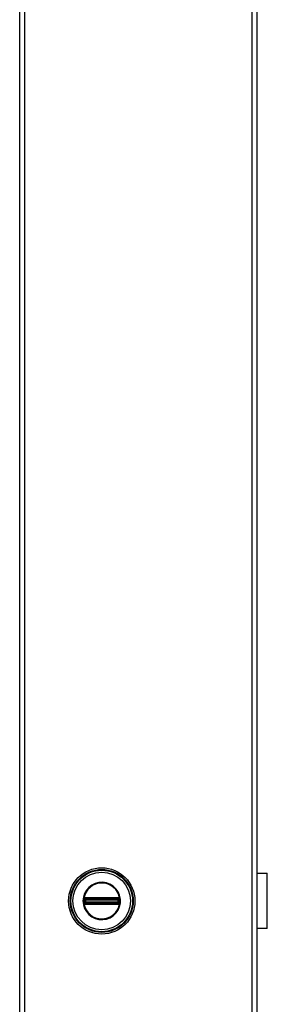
# Model space of a CAD drawing. Header units: inches. Extents: x 0 to 464, y -11 to 301.
# Tile 12 of 26: x 218 to 224, y 194 to 219. Entities that reach past the tile are written whole.
import ezdxf

# ---------------------------------------------------------------- set-up
doc = ezdxf.new("R2010")
doc.units = ezdxf.units.IN
doc.header["$LTSCALE"] = 27.808625
doc.header["$MEASUREMENT"] = 0
doc.layers.add('Visible Edges(ANSI)', color=7, linetype='Continuous', lineweight=25)
doc.layers.add('Visible Tangent Edges(ANSI)', color=7, linetype='Continuous', lineweight=25)

msp = doc.modelspace()

# ---------------------------------------------------------------- linework, layer by layer
at = {"layer": 'Visible Edges(ANSI)'}
for p, q in [((218.0872, 72.9655), (218.0872, 242.4243)), ((224.0465, 242.4243), (224.0465, 72.9655)), ((224.0465, 197.7537), (224.3088, 197.7537)), ((224.3088, 196.3638), (224.3088, 197.7537)), ((224.0498, 197.3229), (224.0465, 197.3229)), ((224.0465, 197.2687), (224.0498, 197.2687)), ((224.0498, 197.3229), (224.0498, 197.2687)), ((224.0498, 196.8489), (224.0465, 196.8489)), ((224.0465, 196.7947), (224.0498, 196.7947)), ((224.0498, 196.8489), (224.0498, 196.7947)), ((224.3088, 196.3638), (224.0465, 196.3638))]:
    msp.add_line(p, q, dxfattribs=at)
msp.add_circle((220.1489, 197.0588), 0.834, dxfattribs=at)
at = {"layer": 'Visible Tangent Edges(ANSI)'}
for p, q in [((218.2086, 242.4243), (218.2086, 72.9655)), ((223.9251, 72.9655), (223.9251, 242.4243)), ((224.0498, 197.2687), (224.0498, 196.8489)), ((219.6907, 197.0588), (219.6776, 197.0588)), ((219.7021, 196.9926), (219.7114, 197.0002)), ((219.7053, 197.091), (219.7053, 197.1011)), ((219.7053, 197.091), (219.7156, 197.091)), ((219.7053, 197.0164), (219.7053, 197.0266)), ((219.7053, 197.0266), (219.7156, 197.0266)), ((219.709, 197.114), (219.7195, 197.1079)), ((219.7195, 197.0096), (219.709, 197.0036)), ((219.7125, 197.1338), (219.7185, 197.1234)), ((219.7125, 196.9837), (219.7185, 196.9942)), ((219.7156, 197.0266), (219.7156, 197.091)), ((219.7276, 197.091), (219.7156, 197.091)), ((219.7276, 197.0266), (219.7156, 197.0266)), ((219.7245, 197.113), (219.7185, 197.1234)), ((219.7185, 196.9942), (219.7245, 197.0046)), ((219.7276, 197.0266), (219.7276, 197.091)), ((219.7276, 197.091), (219.7315, 197.0871)), ((219.7315, 197.0305), (219.7276, 197.0266)), ((219.7311, 197.139), (219.7313, 197.1269)), ((219.7313, 196.9907), (219.7311, 196.9786)), ((219.7313, 197.1269), (219.7415, 197.127)), ((219.7415, 196.9906), (219.7313, 196.9907)), ((219.7454, 197.0871), (219.7315, 197.0871)), ((219.7315, 197.0871), (219.7315, 197.0305)), ((219.7315, 197.0305), (219.7454, 197.0305)), ((219.7415, 197.1391), (219.7415, 197.127)), ((220.5564, 197.1391), (219.7415, 197.1391)), ((219.7415, 197.127), (220.5564, 197.127)), ((219.7415, 197.127), (219.7415, 197.1168)), ((219.7415, 197.1168), (220.5564, 197.1168)), ((219.7415, 197.1049), (219.7415, 197.1168)), ((219.7415, 197.1049), (220.5564, 197.1049)), ((219.7454, 197.101), (219.7415, 197.1049)), ((219.7415, 197.0127), (219.7454, 197.0166)), ((220.5564, 197.0127), (219.7415, 197.0127)), ((219.7415, 197.0008), (219.7415, 197.0127)), ((220.5564, 197.0008), (219.7415, 197.0008)), ((219.7415, 196.9906), (219.7415, 197.0008)), ((219.7415, 196.9906), (219.7415, 196.9785)), ((220.5564, 196.9906), (219.7415, 196.9906)), ((219.7415, 196.9785), (220.5564, 196.9785)), ((220.5525, 197.101), (219.7454, 197.101)), ((219.7454, 197.101), (219.7454, 197.0871)), ((219.7454, 197.0871), (220.5525, 197.0871)), ((219.7454, 197.0305), (219.7454, 197.0871)), ((220.5525, 197.0305), (219.7454, 197.0305)), ((219.7454, 197.0305), (219.7454, 197.0166)), ((219.7454, 197.0166), (220.5525, 197.0166)), ((220.5564, 197.1049), (220.5525, 197.101)), ((220.5525, 197.0871), (220.5525, 197.101)), ((220.5525, 197.0871), (220.5525, 197.0305)), ((220.5664, 197.0871), (220.5525, 197.0871)), ((220.5525, 197.0166), (220.5525, 197.0305)), ((220.5525, 197.0305), (220.5664, 197.0305)), ((220.5525, 197.0166), (220.5564, 197.0127)), ((220.5564, 197.1391), (220.5564, 197.127)), ((220.5564, 197.127), (220.5666, 197.1269)), ((220.5564, 197.127), (220.5564, 197.1168)), ((220.5564, 197.1049), (220.5564, 197.1168)), ((220.5564, 197.0008), (220.5564, 197.0127)), ((220.5564, 196.9906), (220.5564, 197.0008)), ((220.5666, 196.9907), (220.5564, 196.9906)), ((220.5564, 196.9906), (220.5564, 196.9785)), ((220.5664, 197.0871), (220.5703, 197.091)), ((220.5664, 197.0305), (220.5664, 197.0871)), ((220.5703, 197.0266), (220.5664, 197.0305)), ((220.5667, 197.139), (220.5666, 197.1269)), ((220.5666, 196.9907), (220.5667, 196.9786)), ((220.5822, 197.091), (220.5703, 197.091)), ((220.5703, 197.091), (220.5703, 197.0266)), ((220.5822, 197.0266), (220.5703, 197.0266)), ((220.5794, 197.1234), (220.5734, 197.113)), ((220.5734, 197.0046), (220.5794, 196.9942)), ((220.5784, 197.1079), (220.5889, 197.114)), ((220.5889, 197.0036), (220.5784, 197.0096)), ((220.5794, 197.1234), (220.5854, 197.1338)), ((220.5794, 196.9942), (220.5854, 196.9837)), ((220.5926, 197.091), (220.5822, 197.091)), ((220.5822, 197.091), (220.5822, 197.0266)), ((220.5926, 197.0266), (220.5822, 197.0266)), ((220.5865, 197.0002), (220.5958, 196.9926)), ((220.5926, 197.1011), (220.5926, 197.091)), ((220.5926, 197.0266), (220.5926, 197.0164))]:
    msp.add_line(p, q, dxfattribs=at)
at = {"layer": 'Visible Tangent Edges(ANSI)', "flags": 128}
for points in [[(219.6776, 197.0588), (219.6873, 196.964), (219.7158, 196.8729), (219.7621, 196.7896), (219.8242, 196.7171), (219.8996, 196.6588), (219.9853, 196.6167), (220.0776, 196.593), (220.1728, 196.5885), (220.2671, 196.6028), (220.3567, 196.6357), (220.4376, 196.6863), (220.5065, 196.7522), (220.5609, 196.8304), (220.5988, 196.918), (220.6178, 197.0116), (220.6176, 197.1069), (220.5984, 197.2002), (220.5609, 197.2879), (220.5061, 197.3662), (220.4368, 197.4318), (220.356, 197.4822), (220.2667, 197.5151), (220.1723, 197.5294), (220.0768, 197.5246), (219.9844, 197.5005), (219.8989, 197.4583), (219.8237, 197.3999), (219.7618, 197.3275), (219.7155, 197.244), (219.6871, 197.1533), (219.6776, 197.0588)], [(219.6907, 197.0588), (219.7, 197.1506), (219.7276, 197.2389), (219.7725, 197.32), (219.8327, 197.3905), (219.9059, 197.4472), (219.989, 197.4882), (220.0788, 197.5116), (220.1716, 197.5163), (220.2634, 197.5024), (220.3502, 197.4705), (220.4288, 197.4214), (220.4961, 197.3576), (220.5494, 197.2816), (220.5859, 197.1963), (220.6045, 197.1055), (220.6048, 197.0129), (220.5863, 196.9219), (220.5495, 196.8368), (220.4965, 196.7607), (220.4296, 196.6967), (220.3509, 196.6474), (220.2638, 196.6155), (220.1722, 196.6016), (220.0796, 196.606), (219.9898, 196.629), (219.9066, 196.6699), (219.8332, 196.7266), (219.7728, 196.7971), (219.7278, 196.8781), (219.7001, 196.9666), (219.6907, 197.0588)], [(219.6966, 197.0907), (219.6964, 197.0881), (219.6964, 197.0854), (219.6963, 197.0828), (219.6962, 197.0801), (219.6961, 197.0774), (219.696, 197.0748), (219.696, 197.0721), (219.696, 197.0694), (219.6959, 197.0668), (219.6959, 197.0641), (219.6959, 197.0615), (219.6959, 197.0588), (219.6959, 197.0561), (219.6959, 197.0534), (219.6959, 197.0508), (219.696, 197.0481), (219.696, 197.0455), (219.696, 197.0428), (219.6961, 197.0401), (219.6962, 197.0375), (219.6963, 197.0348), (219.6964, 197.0322), (219.6964, 197.0295), (219.6966, 197.0268)], [(219.6971, 197.1009), (219.6971, 197.1005), (219.6971, 197.1001), (219.697, 197.0996), (219.697, 197.0992), (219.697, 197.0988), (219.697, 197.0984), (219.6969, 197.0979), (219.6969, 197.0975), (219.6969, 197.0971), (219.6969, 197.0967), (219.6968, 197.0962), (219.6968, 197.0958), (219.6968, 197.0954), (219.6968, 197.095), (219.6967, 197.0945), (219.6967, 197.0941), (219.6967, 197.0937), (219.6967, 197.0933), (219.6967, 197.0928), (219.6966, 197.0924), (219.6966, 197.092), (219.6966, 197.0916), (219.6966, 197.0911), (219.6966, 197.0907)], [(219.6966, 197.0268), (219.6966, 197.0264), (219.6966, 197.026), (219.6966, 197.0256), (219.6966, 197.0251), (219.6967, 197.0247), (219.6967, 197.0243), (219.6967, 197.0239), (219.6967, 197.0234), (219.6967, 197.023), (219.6968, 197.0226), (219.6968, 197.0222), (219.6968, 197.0218), (219.6968, 197.0213), (219.6969, 197.0209), (219.6969, 197.0205), (219.6969, 197.0201), (219.6969, 197.0196), (219.697, 197.0192), (219.697, 197.0188), (219.697, 197.0184), (219.697, 197.0179), (219.6971, 197.0175), (219.6971, 197.0171), (219.6971, 197.0167)], [(219.7004, 197.1198), (219.7002, 197.1191), (219.7, 197.1183), (219.6998, 197.1176), (219.6996, 197.1168), (219.6994, 197.1161), (219.6992, 197.1153), (219.6991, 197.1146), (219.6989, 197.1138), (219.6987, 197.113), (219.6986, 197.1122), (219.6984, 197.1114), (219.6983, 197.1107), (219.6981, 197.1099), (219.698, 197.109), (219.6979, 197.1082), (219.6978, 197.1074), (219.6976, 197.1066), (219.6975, 197.1058), (219.6974, 197.105), (219.6974, 197.1042), (219.6973, 197.1033), (219.6972, 197.1025), (219.6972, 197.1017), (219.6971, 197.1009)], [(219.6971, 197.0167), (219.6972, 197.0159), (219.6972, 197.015), (219.6973, 197.0142), (219.6974, 197.0134), (219.6975, 197.0126), (219.6975, 197.0118), (219.6976, 197.011), (219.6978, 197.0102), (219.6979, 197.0093), (219.698, 197.0085), (219.6981, 197.0077), (219.6983, 197.0069), (219.6984, 197.0061), (219.6986, 197.0054), (219.6987, 197.0046), (219.6989, 197.0038), (219.6991, 197.003), (219.6992, 197.0022), (219.6994, 197.0015), (219.6996, 197.0007), (219.6998, 197), (219.7, 196.9992), (219.7002, 196.9985), (219.7004, 196.9978)], [(219.7021, 197.125), (219.702, 197.1248), (219.702, 197.1246), (219.7019, 197.1244), (219.7018, 197.1242), (219.7017, 197.124), (219.7017, 197.1237), (219.7016, 197.1235), (219.7015, 197.1233), (219.7014, 197.1231), (219.7014, 197.1229), (219.7013, 197.1227), (219.7012, 197.1224), (219.7012, 197.1222), (219.7011, 197.122), (219.701, 197.1218), (219.7009, 197.1216), (219.7009, 197.1214), (219.7008, 197.1211), (219.7007, 197.1209), (219.7007, 197.1207), (219.7006, 197.1205), (219.7005, 197.1202), (219.7005, 197.12), (219.7004, 197.1198)], [(219.7004, 196.9978), (219.7005, 196.9975), (219.7005, 196.9973), (219.7006, 196.9971), (219.7007, 196.9969), (219.7007, 196.9967), (219.7008, 196.9964), (219.7009, 196.9962), (219.7009, 196.996), (219.701, 196.9958), (219.7011, 196.9956), (219.7012, 196.9953), (219.7012, 196.9951), (219.7013, 196.9949), (219.7014, 196.9947), (219.7014, 196.9945), (219.7015, 196.9943), (219.7016, 196.994), (219.7017, 196.9938), (219.7017, 196.9936), (219.7018, 196.9934), (219.7019, 196.9932), (219.702, 196.993), (219.702, 196.9928), (219.7021, 196.9926)], [(219.7125, 197.1338), (219.712, 197.1335), (219.7115, 197.1332), (219.711, 197.1329), (219.7105, 197.1326), (219.71, 197.1323), (219.7096, 197.132), (219.7091, 197.1316), (219.7087, 197.1313), (219.7082, 197.131), (219.7078, 197.1306), (219.7073, 197.1302), (219.7069, 197.1299), (219.7064, 197.1295), (219.706, 197.1291), (219.7056, 197.1287), (219.7052, 197.1284), (219.7048, 197.128), (219.7044, 197.1276), (219.704, 197.1271), (219.7036, 197.1267), (219.7032, 197.1263), (219.7028, 197.1259), (219.7025, 197.1254), (219.7021, 197.125)], [(219.7021, 196.9926), (219.7025, 196.9921), (219.7028, 196.9917), (219.7032, 196.9913), (219.7036, 196.9908), (219.704, 196.9904), (219.7044, 196.99), (219.7048, 196.9896), (219.7052, 196.9892), (219.7056, 196.9888), (219.706, 196.9884), (219.7064, 196.9881), (219.7069, 196.9877), (219.7073, 196.9873), (219.7078, 196.987), (219.7082, 196.9866), (219.7087, 196.9863), (219.7091, 196.9859), (219.7096, 196.9856), (219.71, 196.9853), (219.7105, 196.9849), (219.711, 196.9846), (219.7115, 196.9843), (219.712, 196.984), (219.7125, 196.9837)], [(219.7053, 197.1011), (219.7053, 197.1017), (219.7053, 197.1023), (219.7053, 197.1028), (219.7054, 197.1034), (219.7054, 197.104), (219.7055, 197.1045), (219.7056, 197.1051), (219.7057, 197.1056), (219.7058, 197.1062), (219.706, 197.1068), (219.7061, 197.1073), (219.7062, 197.1078), (219.7064, 197.1084), (219.7066, 197.1089), (219.7068, 197.1095), (219.707, 197.11), (219.7072, 197.1105), (219.7074, 197.111), (219.7077, 197.1115), (219.7079, 197.112), (219.7082, 197.1125), (219.7084, 197.113), (219.7087, 197.1135), (219.709, 197.114)], [(219.7053, 197.0266), (219.7053, 197.0293), (219.7053, 197.032), (219.7053, 197.0346), (219.7053, 197.0373), (219.7054, 197.04), (219.7054, 197.0427), (219.7054, 197.0454), (219.7054, 197.0481), (219.7054, 197.0507), (219.7054, 197.0534), (219.7054, 197.0561), (219.7054, 197.0588), (219.7054, 197.0615), (219.7054, 197.0641), (219.7054, 197.0668), (219.7054, 197.0695), (219.7054, 197.0722), (219.7054, 197.0749), (219.7054, 197.0776), (219.7053, 197.0802), (219.7053, 197.0829), (219.7053, 197.0856), (219.7053, 197.0883), (219.7053, 197.091)], [(219.709, 197.0036), (219.7087, 197.0041), (219.7084, 197.0045), (219.7082, 197.005), (219.7079, 197.0055), (219.7077, 197.006), (219.7074, 197.0066), (219.7072, 197.0071), (219.707, 197.0076), (219.7068, 197.0081), (219.7066, 197.0087), (219.7064, 197.0092), (219.7063, 197.0097), (219.7061, 197.0103), (219.706, 197.0108), (219.7058, 197.0114), (219.7057, 197.0119), (219.7056, 197.0125), (219.7055, 197.013), (219.7055, 197.0136), (219.7054, 197.0142), (219.7053, 197.0147), (219.7053, 197.0153), (219.7053, 197.0159), (219.7053, 197.0164)], [(219.709, 197.114), (219.7091, 197.1141), (219.7092, 197.1143), (219.7093, 197.1144), (219.7094, 197.1146), (219.7095, 197.1147), (219.7096, 197.1149), (219.7097, 197.115), (219.7098, 197.1152), (219.7099, 197.1153), (219.7099, 197.1154), (219.71, 197.1156), (219.7101, 197.1157), (219.7103, 197.1159), (219.7104, 197.116), (219.7105, 197.1162), (219.7106, 197.1163), (219.7107, 197.1164), (219.7108, 197.1166), (219.7109, 197.1167), (219.711, 197.1168), (219.7111, 197.117), (219.7112, 197.1171), (219.7113, 197.1173), (219.7114, 197.1174)], [(219.7114, 197.0002), (219.7113, 197.0003), (219.7112, 197.0004), (219.7111, 197.0006), (219.711, 197.0007), (219.7109, 197.0009), (219.7108, 197.001), (219.7107, 197.0011), (219.7106, 197.0013), (219.7105, 197.0014), (219.7104, 197.0016), (219.7103, 197.0017), (219.7101, 197.0018), (219.71, 197.002), (219.7099, 197.0021), (219.7099, 197.0023), (219.7098, 197.0024), (219.7097, 197.0026), (219.7096, 197.0027), (219.7095, 197.0028), (219.7094, 197.003), (219.7093, 197.0031), (219.7092, 197.0033), (219.7091, 197.0034), (219.709, 197.0036)], [(219.7114, 197.1174), (219.7117, 197.1177), (219.7119, 197.118), (219.7122, 197.1183), (219.7124, 197.1186), (219.7127, 197.1188), (219.713, 197.1191), (219.7132, 197.1194), (219.7135, 197.1197), (219.7138, 197.1199), (219.7141, 197.1202), (219.7144, 197.1205), (219.7147, 197.1207), (219.715, 197.121), (219.7153, 197.1212), (219.7156, 197.1214), (219.7159, 197.1217), (219.7162, 197.1219), (219.7165, 197.1221), (219.7168, 197.1224), (219.7172, 197.1226), (219.7175, 197.1228), (219.7178, 197.123), (219.7182, 197.1232), (219.7185, 197.1234)], [(219.7185, 196.9942), (219.7182, 196.9944), (219.7178, 196.9946), (219.7175, 196.9948), (219.7172, 196.995), (219.7168, 196.9952), (219.7165, 196.9954), (219.7162, 196.9957), (219.7159, 196.9959), (219.7156, 196.9961), (219.7153, 196.9964), (219.715, 196.9966), (219.7147, 196.9969), (219.7144, 196.9971), (219.7141, 196.9974), (219.7138, 196.9976), (219.7135, 196.9979), (219.7132, 196.9982), (219.713, 196.9984), (219.7127, 196.9987), (219.7124, 196.999), (219.7122, 196.9993), (219.7119, 196.9996), (219.7117, 196.9999), (219.7114, 197.0002)], [(219.7311, 197.139), (219.7303, 197.1389), (219.7295, 197.1389), (219.7287, 197.1389), (219.7279, 197.1388), (219.7271, 197.1387), (219.7263, 197.1386), (219.7254, 197.1385), (219.7246, 197.1383), (219.7238, 197.1382), (219.723, 197.138), (219.7222, 197.1378), (219.7215, 197.1376), (219.7207, 197.1374), (219.7199, 197.1371), (219.7191, 197.1369), (219.7183, 197.1366), (219.7176, 197.1363), (219.7168, 197.136), (219.7161, 197.1357), (219.7153, 197.1353), (219.7146, 197.135), (219.7139, 197.1346), (219.7132, 197.1342), (219.7125, 197.1338)], [(219.7125, 196.9837), (219.7132, 196.9834), (219.7139, 196.983), (219.7146, 196.9826), (219.7153, 196.9822), (219.7161, 196.9819), (219.7168, 196.9816), (219.7176, 196.9813), (219.7184, 196.981), (219.7191, 196.9807), (219.7199, 196.9805), (219.7207, 196.9802), (219.7215, 196.98), (219.7223, 196.9798), (219.7231, 196.9796), (219.7239, 196.9794), (219.7247, 196.9793), (219.7255, 196.9791), (219.7263, 196.979), (219.7271, 196.9789), (219.7279, 196.9788), (219.7287, 196.9787), (219.7295, 196.9787), (219.7303, 196.9786), (219.7311, 196.9786)], [(219.7156, 197.091), (219.7157, 197.0914), (219.7157, 197.0919), (219.7157, 197.0923), (219.7157, 197.0928), (219.7157, 197.0932), (219.7157, 197.0937), (219.7158, 197.0941), (219.7158, 197.0946), (219.7158, 197.095), (219.7159, 197.0954), (219.7159, 197.0959), (219.7159, 197.0963), (219.716, 197.0968), (219.716, 197.0972), (219.7161, 197.0976), (219.7162, 197.098), (219.7162, 197.0985), (219.7163, 197.0989), (219.7163, 197.0993), (219.7164, 197.0997), (219.7165, 197.1001), (219.7166, 197.1005), (219.7166, 197.1009), (219.7167, 197.1013)], [(219.7167, 197.0162), (219.7166, 197.0166), (219.7166, 197.017), (219.7165, 197.0174), (219.7164, 197.0179), (219.7163, 197.0183), (219.7163, 197.0187), (219.7162, 197.0191), (219.7162, 197.0195), (219.7161, 197.02), (219.716, 197.0204), (219.716, 197.0208), (219.7159, 197.0213), (219.7159, 197.0217), (219.7159, 197.0221), (219.7158, 197.0226), (219.7158, 197.023), (219.7158, 197.0235), (219.7157, 197.0239), (219.7157, 197.0243), (219.7157, 197.0248), (219.7157, 197.0252), (219.7157, 197.0257), (219.7157, 197.0261), (219.7156, 197.0266)], [(219.7167, 197.1013), (219.7168, 197.1016), (219.7168, 197.1019), (219.7169, 197.1022), (219.717, 197.1025), (219.7171, 197.1028), (219.7172, 197.1031), (219.7172, 197.1034), (219.7173, 197.1036), (219.7174, 197.1039), (219.7175, 197.1042), (219.7177, 197.1045), (219.7178, 197.1048), (219.7179, 197.105), (219.718, 197.1053), (219.7181, 197.1056), (219.7183, 197.1059), (219.7184, 197.1061), (219.7185, 197.1064), (219.7187, 197.1067), (219.7188, 197.1069), (219.719, 197.1072), (219.7191, 197.1074), (219.7193, 197.1077), (219.7195, 197.1079)], [(219.7195, 197.0096), (219.7193, 197.0099), (219.7191, 197.0101), (219.719, 197.0104), (219.7188, 197.0107), (219.7187, 197.0109), (219.7185, 197.0112), (219.7184, 197.0114), (219.7183, 197.0117), (219.7181, 197.012), (219.718, 197.0123), (219.7179, 197.0125), (219.7178, 197.0128), (219.7177, 197.0131), (219.7175, 197.0134), (219.7174, 197.0136), (219.7173, 197.0139), (219.7172, 197.0142), (219.7172, 197.0145), (219.7171, 197.0148), (219.717, 197.0151), (219.7169, 197.0154), (219.7168, 197.0157), (219.7168, 197.0159), (219.7167, 197.0162)], [(219.7185, 197.1234), (219.719, 197.1237), (219.7195, 197.1239), (219.72, 197.1242), (219.7205, 197.1244), (219.721, 197.1247), (219.7215, 197.1249), (219.722, 197.1251), (219.7225, 197.1253), (219.723, 197.1255), (219.7236, 197.1257), (219.7241, 197.1258), (219.7246, 197.126), (219.7252, 197.1261), (219.7257, 197.1262), (219.7263, 197.1264), (219.7268, 197.1265), (219.7274, 197.1266), (219.7279, 197.1267), (219.7285, 197.1267), (219.7291, 197.1268), (219.7296, 197.1268), (219.7302, 197.1269), (219.7308, 197.1269), (219.7313, 197.1269)], [(219.7313, 196.9907), (219.7308, 196.9907), (219.7302, 196.9907), (219.7296, 196.9907), (219.7291, 196.9908), (219.7285, 196.9908), (219.728, 196.9909), (219.7274, 196.991), (219.7268, 196.9911), (219.7263, 196.9912), (219.7257, 196.9913), (219.7252, 196.9915), (219.7247, 196.9916), (219.7241, 196.9917), (219.7236, 196.9919), (219.7231, 196.9921), (219.7225, 196.9923), (219.722, 196.9925), (219.7215, 196.9927), (219.721, 196.9929), (219.7205, 196.9931), (219.72, 196.9934), (219.7195, 196.9936), (219.719, 196.9939), (219.7185, 196.9942)], [(219.7245, 197.113), (219.7248, 197.1132), (219.725, 197.1133), (219.7253, 197.1135), (219.7255, 197.1136), (219.7258, 197.1138), (219.7261, 197.1139), (219.7263, 197.1141), (219.7266, 197.1142), (219.7269, 197.1143), (219.7271, 197.1144), (219.7274, 197.1146), (219.7277, 197.1147), (219.728, 197.1148), (219.7283, 197.1149), (219.7285, 197.115), (219.7288, 197.1151), (219.7291, 197.1152), (219.7294, 197.1153), (219.7297, 197.1154), (219.73, 197.1155), (219.7302, 197.1155), (219.7305, 197.1156), (219.7308, 197.1157), (219.7311, 197.1157)], [(219.7311, 197.0018), (219.7308, 197.0019), (219.7305, 197.002), (219.7302, 197.002), (219.73, 197.0021), (219.7297, 197.0022), (219.7294, 197.0023), (219.7291, 197.0024), (219.7288, 197.0025), (219.7285, 197.0026), (219.7283, 197.0027), (219.728, 197.0028), (219.7277, 197.0029), (219.7274, 197.003), (219.7271, 197.0031), (219.7269, 197.0032), (219.7266, 197.0034), (219.7263, 197.0035), (219.7261, 197.0037), (219.7258, 197.0038), (219.7255, 197.0039), (219.7253, 197.0041), (219.725, 197.0043), (219.7248, 197.0044), (219.7245, 197.0046)], [(219.7415, 197.1391), (219.741, 197.1391), (219.7406, 197.1391), (219.7402, 197.1391), (219.7398, 197.1391), (219.7393, 197.1391), (219.7389, 197.1391), (219.7385, 197.1391), (219.738, 197.1391), (219.7376, 197.1391), (219.7372, 197.1391), (219.7367, 197.139), (219.7363, 197.139), (219.7359, 197.139), (219.7354, 197.139), (219.735, 197.139), (219.7346, 197.139), (219.7342, 197.139), (219.7337, 197.139), (219.7333, 197.139), (219.7329, 197.139), (219.7324, 197.139), (219.732, 197.139), (219.7316, 197.139), (219.7311, 197.139)], [(219.7311, 197.1157), (219.7315, 197.1158), (219.7319, 197.1159), (219.7323, 197.116), (219.7327, 197.116), (219.7332, 197.1161), (219.7336, 197.1162), (219.734, 197.1162), (219.7344, 197.1163), (219.7348, 197.1164), (219.7353, 197.1164), (219.7357, 197.1165), (219.7361, 197.1165), (219.7366, 197.1166), (219.737, 197.1166), (219.7374, 197.1166), (219.7379, 197.1167), (219.7383, 197.1167), (219.7388, 197.1167), (219.7392, 197.1168), (219.7397, 197.1168), (219.7401, 197.1168), (219.7406, 197.1168), (219.741, 197.1168), (219.7415, 197.1168)], [(219.7415, 197.0008), (219.741, 197.0008), (219.7406, 197.0008), (219.7401, 197.0008), (219.7397, 197.0008), (219.7392, 197.0008), (219.7388, 197.0008), (219.7383, 197.0009), (219.7379, 197.0009), (219.7375, 197.0009), (219.737, 197.001), (219.7366, 197.001), (219.7361, 197.0011), (219.7357, 197.0011), (219.7353, 197.0012), (219.7348, 197.0012), (219.7344, 197.0013), (219.734, 197.0013), (219.7336, 197.0014), (219.7332, 197.0015), (219.7327, 197.0015), (219.7323, 197.0016), (219.7319, 197.0017), (219.7315, 197.0018), (219.7311, 197.0018)], [(219.7311, 196.9786), (219.7316, 196.9786), (219.732, 196.9786), (219.7324, 196.9786), (219.7329, 196.9786), (219.7333, 196.9786), (219.7337, 196.9786), (219.7342, 196.9786), (219.7346, 196.9785), (219.735, 196.9785), (219.7354, 196.9785), (219.7359, 196.9785), (219.7363, 196.9785), (219.7367, 196.9785), (219.7372, 196.9785), (219.7376, 196.9785), (219.738, 196.9785), (219.7385, 196.9785), (219.7389, 196.9785), (219.7393, 196.9785), (219.7398, 196.9785), (219.7402, 196.9785), (219.7406, 196.9785), (219.741, 196.9785), (219.7415, 196.9785)], [(220.5667, 197.139), (220.5663, 197.139), (220.5659, 197.139), (220.5655, 197.139), (220.565, 197.139), (220.5646, 197.139), (220.5642, 197.139), (220.5637, 197.139), (220.5633, 197.139), (220.5629, 197.139), (220.5624, 197.139), (220.562, 197.139), (220.5616, 197.139), (220.5612, 197.139), (220.5607, 197.1391), (220.5603, 197.1391), (220.5599, 197.1391), (220.5594, 197.1391), (220.559, 197.1391), (220.5586, 197.1391), (220.5581, 197.1391), (220.5577, 197.1391), (220.5573, 197.1391), (220.5568, 197.1391), (220.5564, 197.1391)], [(220.5564, 197.1168), (220.5569, 197.1168), (220.5573, 197.1168), (220.5578, 197.1168), (220.5582, 197.1168), (220.5587, 197.1167), (220.5591, 197.1167), (220.5595, 197.1167), (220.56, 197.1167), (220.5604, 197.1166), (220.5609, 197.1166), (220.5613, 197.1166), (220.5617, 197.1165), (220.5622, 197.1165), (220.5626, 197.1164), (220.563, 197.1163), (220.5635, 197.1163), (220.5639, 197.1162), (220.5643, 197.1162), (220.5647, 197.1161), (220.5651, 197.116), (220.5656, 197.116), (220.566, 197.1159), (220.5664, 197.1158), (220.5668, 197.1157)], [(220.5668, 197.0018), (220.5664, 197.0018), (220.566, 197.0017), (220.5656, 197.0016), (220.5651, 197.0015), (220.5647, 197.0015), (220.5643, 197.0014), (220.5639, 197.0013), (220.5635, 197.0013), (220.5631, 197.0012), (220.5626, 197.0012), (220.5622, 197.0011), (220.5618, 197.0011), (220.5613, 197.001), (220.5609, 197.001), (220.5604, 197.0009), (220.56, 197.0009), (220.5596, 197.0009), (220.5591, 197.0008), (220.5587, 197.0008), (220.5582, 197.0008), (220.5578, 197.0008), (220.5573, 197.0008), (220.5569, 197.0008), (220.5564, 197.0008)], [(220.5564, 196.9785), (220.5568, 196.9785), (220.5573, 196.9785), (220.5577, 196.9785), (220.5581, 196.9785), (220.5586, 196.9785), (220.559, 196.9785), (220.5594, 196.9785), (220.5599, 196.9785), (220.5603, 196.9785), (220.5607, 196.9785), (220.5612, 196.9785), (220.5616, 196.9785), (220.562, 196.9785), (220.5624, 196.9785), (220.5629, 196.9785), (220.5633, 196.9785), (220.5637, 196.9786), (220.5642, 196.9786), (220.5646, 196.9786), (220.565, 196.9786), (220.5655, 196.9786), (220.5659, 196.9786), (220.5663, 196.9786), (220.5667, 196.9786)], [(220.5666, 197.1269), (220.5671, 197.1269), (220.5677, 197.1269), (220.5683, 197.1268), (220.5688, 197.1268), (220.5694, 197.1267), (220.5699, 197.1267), (220.5705, 197.1266), (220.5711, 197.1265), (220.5716, 197.1264), (220.5722, 197.1262), (220.5727, 197.1261), (220.5732, 197.126), (220.5738, 197.1258), (220.5743, 197.1257), (220.5748, 197.1255), (220.5754, 197.1253), (220.5759, 197.1251), (220.5764, 197.1249), (220.5769, 197.1247), (220.5774, 197.1244), (220.5779, 197.1242), (220.5784, 197.1239), (220.5789, 197.1237), (220.5794, 197.1234)], [(220.5794, 196.9942), (220.5789, 196.9939), (220.5784, 196.9936), (220.5779, 196.9934), (220.5774, 196.9931), (220.5769, 196.9929), (220.5764, 196.9927), (220.5759, 196.9925), (220.5754, 196.9923), (220.5749, 196.9921), (220.5743, 196.9919), (220.5738, 196.9917), (220.5732, 196.9916), (220.5727, 196.9914), (220.5722, 196.9913), (220.5716, 196.9912), (220.5711, 196.9911), (220.5705, 196.991), (220.5699, 196.9909), (220.5694, 196.9908), (220.5688, 196.9908), (220.5683, 196.9907), (220.5677, 196.9907), (220.5671, 196.9907), (220.5666, 196.9907)], [(220.5854, 197.1338), (220.5847, 197.1342), (220.584, 197.1346), (220.5833, 197.135), (220.5826, 197.1353), (220.5818, 197.1357), (220.5811, 197.136), (220.5803, 197.1363), (220.5795, 197.1366), (220.5788, 197.1369), (220.578, 197.1371), (220.5772, 197.1374), (220.5764, 197.1376), (220.5756, 197.1378), (220.5749, 197.138), (220.5741, 197.1382), (220.5733, 197.1383), (220.5724, 197.1385), (220.5716, 197.1386), (220.5708, 197.1387), (220.57, 197.1388), (220.5692, 197.1389), (220.5684, 197.1389), (220.5676, 197.1389), (220.5667, 197.139)], [(220.5667, 196.9786), (220.5676, 196.9786), (220.5684, 196.9787), (220.5692, 196.9787), (220.57, 196.9788), (220.5708, 196.9789), (220.5716, 196.979), (220.5724, 196.9791), (220.5732, 196.9792), (220.5741, 196.9794), (220.5749, 196.9796), (220.5756, 196.9798), (220.5764, 196.98), (220.5772, 196.9802), (220.578, 196.9805), (220.5788, 196.9807), (220.5796, 196.981), (220.5803, 196.9813), (220.5811, 196.9816), (220.5818, 196.9819), (220.5826, 196.9822), (220.5833, 196.9826), (220.584, 196.983), (220.5847, 196.9834), (220.5854, 196.9837)], [(220.5668, 197.1157), (220.5671, 197.1157), (220.5674, 197.1156), (220.5676, 197.1155), (220.5679, 197.1155), (220.5682, 197.1154), (220.5685, 197.1153), (220.5688, 197.1152), (220.5691, 197.1151), (220.5694, 197.115), (220.5696, 197.1149), (220.5699, 197.1148), (220.5702, 197.1147), (220.5705, 197.1146), (220.5707, 197.1144), (220.571, 197.1143), (220.5713, 197.1142), (220.5716, 197.1141), (220.5718, 197.1139), (220.5721, 197.1138), (220.5724, 197.1136), (220.5726, 197.1135), (220.5729, 197.1133), (220.5731, 197.1132), (220.5734, 197.113)], [(220.5734, 197.0046), (220.5731, 197.0044), (220.5729, 197.0043), (220.5726, 197.0041), (220.5724, 197.0039), (220.5721, 197.0038), (220.5718, 197.0037), (220.5716, 197.0035), (220.5713, 197.0034), (220.571, 197.0032), (220.5707, 197.0031), (220.5705, 197.003), (220.5702, 197.0029), (220.5699, 197.0028), (220.5696, 197.0027), (220.5694, 197.0026), (220.5691, 197.0025), (220.5688, 197.0024), (220.5685, 197.0023), (220.5682, 197.0022), (220.5679, 197.0021), (220.5676, 197.002), (220.5674, 197.002), (220.5671, 197.0019), (220.5668, 197.0018)], [(220.5784, 197.1079), (220.5786, 197.1077), (220.5788, 197.1074), (220.5789, 197.1072), (220.5791, 197.1069), (220.5792, 197.1067), (220.5794, 197.1064), (220.5795, 197.1061), (220.5796, 197.1059), (220.5798, 197.1056), (220.5799, 197.1053), (220.58, 197.105), (220.5801, 197.1048), (220.5802, 197.1045), (220.5803, 197.1042), (220.5805, 197.1039), (220.5805, 197.1036), (220.5806, 197.1034), (220.5807, 197.1031), (220.5808, 197.1028), (220.5809, 197.1025), (220.581, 197.1022), (220.581, 197.1019), (220.5811, 197.1016), (220.5812, 197.1013)], [(220.5812, 197.0162), (220.5811, 197.0159), (220.581, 197.0157), (220.581, 197.0154), (220.5809, 197.0151), (220.5808, 197.0148), (220.5807, 197.0145), (220.5806, 197.0142), (220.5805, 197.0139), (220.5805, 197.0136), (220.5803, 197.0134), (220.5802, 197.0131), (220.5801, 197.0128), (220.58, 197.0125), (220.5799, 197.0123), (220.5798, 197.012), (220.5796, 197.0117), (220.5795, 197.0114), (220.5794, 197.0112), (220.5792, 197.0109), (220.5791, 197.0107), (220.5789, 197.0104), (220.5788, 197.0101), (220.5786, 197.0099), (220.5784, 197.0096)], [(220.5794, 197.1234), (220.5797, 197.1232), (220.5801, 197.123), (220.5804, 197.1228), (220.5807, 197.1226), (220.581, 197.1224), (220.5814, 197.1221), (220.5817, 197.1219), (220.582, 197.1217), (220.5823, 197.1215), (220.5826, 197.1212), (220.5829, 197.121), (220.5832, 197.1207), (220.5835, 197.1205), (220.5838, 197.1202), (220.5841, 197.1199), (220.5844, 197.1197), (220.5846, 197.1194), (220.5849, 197.1191), (220.5852, 197.1188), (220.5855, 197.1186), (220.5857, 197.1183), (220.586, 197.118), (220.5862, 197.1177), (220.5865, 197.1174)], [(220.5865, 197.0002), (220.5862, 196.9999), (220.586, 196.9996), (220.5857, 196.9993), (220.5855, 196.999), (220.5852, 196.9987), (220.5849, 196.9984), (220.5846, 196.9982), (220.5844, 196.9979), (220.5841, 196.9976), (220.5838, 196.9974), (220.5835, 196.9971), (220.5832, 196.9969), (220.5829, 196.9966), (220.5826, 196.9964), (220.5823, 196.9961), (220.582, 196.9959), (220.5817, 196.9957), (220.5814, 196.9954), (220.581, 196.9952), (220.5807, 196.995), (220.5804, 196.9948), (220.5801, 196.9946), (220.5797, 196.9944), (220.5794, 196.9942)], [(220.5812, 197.1013), (220.5812, 197.1009), (220.5813, 197.1005), (220.5814, 197.1001), (220.5815, 197.0997), (220.5815, 197.0993), (220.5816, 197.0989), (220.5817, 197.0985), (220.5817, 197.098), (220.5818, 197.0976), (220.5818, 197.0972), (220.5819, 197.0968), (220.5819, 197.0963), (220.582, 197.0959), (220.582, 197.0954), (220.5821, 197.095), (220.5821, 197.0946), (220.5821, 197.0941), (220.5822, 197.0937), (220.5822, 197.0932), (220.5822, 197.0928), (220.5822, 197.0923), (220.5822, 197.0919), (220.5822, 197.0914), (220.5822, 197.091)], [(220.5822, 197.0266), (220.5822, 197.0261), (220.5822, 197.0257), (220.5822, 197.0252), (220.5822, 197.0248), (220.5822, 197.0243), (220.5822, 197.0239), (220.5821, 197.0235), (220.5821, 197.023), (220.5821, 197.0226), (220.582, 197.0221), (220.582, 197.0217), (220.5819, 197.0213), (220.5819, 197.0208), (220.5818, 197.0204), (220.5818, 197.02), (220.5817, 197.0195), (220.5817, 197.0191), (220.5816, 197.0187), (220.5815, 197.0183), (220.5815, 197.0179), (220.5814, 197.0174), (220.5813, 197.017), (220.5812, 197.0166), (220.5812, 197.0162)], [(220.5958, 197.125), (220.5954, 197.1254), (220.5951, 197.1259), (220.5947, 197.1263), (220.5943, 197.1267), (220.5939, 197.1271), (220.5935, 197.1276), (220.5931, 197.128), (220.5927, 197.1284), (220.5923, 197.1287), (220.5919, 197.1291), (220.5914, 197.1295), (220.591, 197.1299), (220.5906, 197.1303), (220.5901, 197.1306), (220.5897, 197.131), (220.5892, 197.1313), (220.5888, 197.1316), (220.5883, 197.132), (220.5878, 197.1323), (220.5874, 197.1326), (220.5869, 197.1329), (220.5864, 197.1332), (220.5859, 197.1335), (220.5854, 197.1338)], [(220.5854, 196.9837), (220.5859, 196.984), (220.5864, 196.9843), (220.5869, 196.9846), (220.5874, 196.9849), (220.5878, 196.9853), (220.5883, 196.9856), (220.5888, 196.9859), (220.5892, 196.9863), (220.5897, 196.9866), (220.5901, 196.987), (220.5906, 196.9873), (220.591, 196.9877), (220.5914, 196.9881), (220.5919, 196.9884), (220.5923, 196.9888), (220.5927, 196.9892), (220.5931, 196.9896), (220.5935, 196.99), (220.5939, 196.9904), (220.5943, 196.9908), (220.5947, 196.9913), (220.5951, 196.9917), (220.5954, 196.9921), (220.5958, 196.9926)], [(220.5865, 197.1174), (220.5866, 197.1173), (220.5867, 197.1171), (220.5868, 197.117), (220.5869, 197.1168), (220.587, 197.1167), (220.5871, 197.1166), (220.5872, 197.1164), (220.5873, 197.1163), (220.5874, 197.1162), (220.5875, 197.116), (220.5876, 197.1159), (220.5877, 197.1157), (220.5878, 197.1156), (220.5879, 197.1154), (220.588, 197.1153), (220.5881, 197.1152), (220.5882, 197.115), (220.5883, 197.1149), (220.5884, 197.1147), (220.5885, 197.1146), (220.5886, 197.1144), (220.5887, 197.1143), (220.5888, 197.1141), (220.5889, 197.114)], [(220.5889, 197.0036), (220.5888, 197.0034), (220.5887, 197.0033), (220.5886, 197.0031), (220.5885, 197.003), (220.5884, 197.0028), (220.5883, 197.0027), (220.5882, 197.0026), (220.5881, 197.0024), (220.588, 197.0023), (220.5879, 197.0021), (220.5878, 197.002), (220.5877, 197.0018), (220.5876, 197.0017), (220.5875, 197.0016), (220.5874, 197.0014), (220.5873, 197.0013), (220.5872, 197.0011), (220.5871, 197.001), (220.587, 197.0009), (220.5869, 197.0007), (220.5868, 197.0006), (220.5867, 197.0004), (220.5866, 197.0003), (220.5865, 197.0002)], [(220.5889, 197.114), (220.5892, 197.1135), (220.5895, 197.113), (220.5897, 197.1125), (220.59, 197.112), (220.5902, 197.1115), (220.5905, 197.111), (220.5907, 197.1105), (220.5909, 197.11), (220.5911, 197.1095), (220.5913, 197.1089), (220.5915, 197.1084), (220.5916, 197.1078), (220.5918, 197.1073), (220.5919, 197.1068), (220.5921, 197.1062), (220.5922, 197.1056), (220.5923, 197.1051), (220.5924, 197.1045), (220.5924, 197.104), (220.5925, 197.1034), (220.5926, 197.1028), (220.5926, 197.1023), (220.5926, 197.1017), (220.5926, 197.1011)], [(220.5926, 197.0164), (220.5926, 197.0159), (220.5926, 197.0153), (220.5925, 197.0147), (220.5925, 197.0142), (220.5924, 197.0136), (220.5924, 197.013), (220.5923, 197.0125), (220.5922, 197.0119), (220.5921, 197.0114), (220.5919, 197.0108), (220.5918, 197.0103), (220.5916, 197.0097), (220.5915, 197.0092), (220.5913, 197.0087), (220.5911, 197.0081), (220.5909, 197.0076), (220.5907, 197.0071), (220.5905, 197.0066), (220.5902, 197.006), (220.59, 197.0055), (220.5897, 197.005), (220.5895, 197.0045), (220.5892, 197.0041), (220.5889, 197.0036)], [(220.5926, 197.091), (220.5926, 197.0883), (220.5926, 197.0856), (220.5926, 197.0829), (220.5925, 197.0802), (220.5925, 197.0776), (220.5925, 197.0749), (220.5925, 197.0722), (220.5925, 197.0695), (220.5925, 197.0668), (220.5925, 197.0641), (220.5925, 197.0615), (220.5925, 197.0588), (220.5925, 197.0561), (220.5925, 197.0534), (220.5925, 197.0507), (220.5925, 197.0481), (220.5925, 197.0454), (220.5925, 197.0427), (220.5925, 197.04), (220.5925, 197.0373), (220.5926, 197.0346), (220.5926, 197.032), (220.5926, 197.0293), (220.5926, 197.0266)], [(220.5975, 197.1198), (220.5974, 197.12), (220.5973, 197.1202), (220.5973, 197.1205), (220.5972, 197.1207), (220.5971, 197.1209), (220.5971, 197.1211), (220.597, 197.1214), (220.5969, 197.1216), (220.5969, 197.1218), (220.5968, 197.122), (220.5967, 197.1222), (220.5967, 197.1224), (220.5966, 197.1227), (220.5965, 197.1229), (220.5964, 197.1231), (220.5964, 197.1233), (220.5963, 197.1235), (220.5962, 197.1237), (220.5962, 197.124), (220.5961, 197.1242), (220.596, 197.1244), (220.5959, 197.1246), (220.5959, 197.1248), (220.5958, 197.125)], [(220.5958, 196.9926), (220.5959, 196.9928), (220.5959, 196.993), (220.596, 196.9932), (220.5961, 196.9934), (220.5962, 196.9936), (220.5962, 196.9938), (220.5963, 196.994), (220.5964, 196.9943), (220.5964, 196.9945), (220.5965, 196.9947), (220.5966, 196.9949), (220.5967, 196.9951), (220.5967, 196.9953), (220.5968, 196.9956), (220.5969, 196.9958), (220.5969, 196.996), (220.597, 196.9962), (220.5971, 196.9964), (220.5971, 196.9967), (220.5972, 196.9969), (220.5973, 196.9971), (220.5973, 196.9973), (220.5974, 196.9975), (220.5975, 196.9978)], [(220.6008, 197.1009), (220.6007, 197.1017), (220.6007, 197.1025), (220.6006, 197.1033), (220.6005, 197.1042), (220.6004, 197.105), (220.6003, 197.1058), (220.6002, 197.1066), (220.6001, 197.1074), (220.6, 197.1082), (220.5999, 197.109), (220.5998, 197.1099), (220.5996, 197.1107), (220.5995, 197.1114), (220.5993, 197.1122), (220.5992, 197.113), (220.599, 197.1138), (220.5988, 197.1146), (220.5987, 197.1153), (220.5985, 197.1161), (220.5983, 197.1168), (220.5981, 197.1176), (220.5979, 197.1183), (220.5977, 197.1191), (220.5975, 197.1198)], [(220.5975, 196.9978), (220.5977, 196.9985), (220.5979, 196.9992), (220.5981, 197), (220.5983, 197.0007), (220.5985, 197.0015), (220.5987, 197.0022), (220.5988, 197.003), (220.599, 197.0038), (220.5992, 197.0046), (220.5993, 197.0054), (220.5995, 197.0061), (220.5996, 197.0069), (220.5998, 197.0077), (220.5999, 197.0085), (220.6, 197.0093), (220.6001, 197.0102), (220.6002, 197.011), (220.6003, 197.0118), (220.6004, 197.0126), (220.6005, 197.0134), (220.6006, 197.0142), (220.6007, 197.015), (220.6007, 197.0159), (220.6008, 197.0167)], [(220.6013, 197.0907), (220.6013, 197.0911), (220.6013, 197.0916), (220.6013, 197.092), (220.6013, 197.0924), (220.6012, 197.0928), (220.6012, 197.0933), (220.6012, 197.0937), (220.6012, 197.0941), (220.6012, 197.0945), (220.6011, 197.095), (220.6011, 197.0954), (220.6011, 197.0958), (220.6011, 197.0962), (220.601, 197.0967), (220.601, 197.0971), (220.601, 197.0975), (220.601, 197.0979), (220.6009, 197.0984), (220.6009, 197.0988), (220.6009, 197.0992), (220.6009, 197.0996), (220.6008, 197.1001), (220.6008, 197.1005), (220.6008, 197.1009)], [(220.6008, 197.0167), (220.6008, 197.0171), (220.6008, 197.0175), (220.6009, 197.0179), (220.6009, 197.0184), (220.6009, 197.0188), (220.6009, 197.0192), (220.601, 197.0196), (220.601, 197.0201), (220.601, 197.0205), (220.601, 197.0209), (220.6011, 197.0213), (220.6011, 197.0218), (220.6011, 197.0222), (220.6011, 197.0226), (220.6012, 197.023), (220.6012, 197.0234), (220.6012, 197.0239), (220.6012, 197.0243), (220.6012, 197.0247), (220.6013, 197.0251), (220.6013, 197.0256), (220.6013, 197.026), (220.6013, 197.0264), (220.6013, 197.0268)], [(220.6013, 197.0268), (220.6014, 197.0295), (220.6015, 197.0322), (220.6016, 197.0348), (220.6017, 197.0375), (220.6018, 197.0401), (220.6018, 197.0428), (220.6019, 197.0455), (220.6019, 197.0481), (220.602, 197.0508), (220.602, 197.0534), (220.602, 197.0561), (220.602, 197.0588), (220.602, 197.0615), (220.602, 197.0641), (220.602, 197.0668), (220.6019, 197.0694), (220.6019, 197.0721), (220.6018, 197.0748), (220.6018, 197.0774), (220.6017, 197.0801), (220.6016, 197.0828), (220.6015, 197.0854), (220.6014, 197.0881), (220.6013, 197.0907)]]:
    msp.add_lwpolyline(points, dxfattribs=at)
at = {"layer": 'Visible Tangent Edges(ANSI)'}
for radius in [0.7921, 0.7739, 0.7239]:
    msp.add_circle((220.1489, 197.0588), radius, dxfattribs=at)
for centre, radius, start, end in [((220.1489, 197.0588), 0.4517, 8.43064, 171.56936), ((220.1489, 197.0588), 0.4517, 188.43064, 351.56936), ((219.7454, 197.0871), 0.0139, 90, 179.93022), ((219.7454, 197.0305), 0.0139, 180, 269.93022), ((220.5525, 197.0871), 0.0139, 0, 89.93022), ((220.5525, 197.0305), 0.0139, 270, 359.93022)]:
    msp.add_arc(centre, radius, start, end, dxfattribs=at)
for centre, major_axis, ratio, start_param, end_param in [((219.693, 197.091), (-0.0139, -0.0002), 0.0217964, 1.8302501, 2.6580747), ((219.693, 197.0266), (-0.0139, 0.0002), 0.0217964, 3.6251107, 4.4529352), ((219.693, 197.1013), (-0.0139, 0), 0.0299207, 1.8730327, 2.6595883), ((219.693, 197.0163), (-0.0139, 0), 0.0299207, 3.623597, 4.4101526), ((219.6985, 197.1201), (-0.0118, 0.0073), 0.056036, 3.6580712, 4.5880998), ((219.6985, 196.9975), (-0.0118, -0.0073), 0.056036, 1.6950855, 2.6251141), ((219.7176, 197.101), (0.0139, 0), 0.0264571, 1.6338373, 2.6596394), ((219.7176, 197.0166), (-0.0139, 0), 0.0264571, 0.4819532, 1.5077554), ((219.7315, 197.101), (-0.00984, 0.00984), 0.9987828, 6.023109, 6.5432616), ((219.7415, 197.0909), (-0.0197, 0.0197), 0.9987828, 6.1542512, 6.4121194), ((219.7315, 197.0166), (-0.00984, -0.00984), 0.9987828, 6.023109, 6.5432616), ((219.7415, 197.0266), (-0.0197, -0.0197), 0.9987828, 6.1542512, 6.4121194), ((219.7415, 197.0909), (-0.00986, 0.00986), 0.9963586, 5.4983961, 7.0679745), ((219.7415, 197.0266), (-0.00986, -0.00986), 0.9963586, 5.4983961, 7.0679745), ((219.7315, 197.1149), (0, 0.0139), 0.0264571, 0.5211047, 1.5077554), ((219.7315, 197.0027), (0, 0.0139), 0.0264571, 1.6338373, 2.620488), ((220.5564, 197.0909), (0.00986, 0.00986), 0.9963586, 5.4983961, 7.0679745), ((220.5564, 197.0266), (0.00986, -0.00986), 0.9963586, 5.4983961, 7.0679745), ((220.5664, 197.1149), (0, -0.0139), 0.0264571, 1.6338373, 2.620488), ((220.5664, 197.0027), (0, -0.0139), 0.0264571, 0.5211047, 1.5077554), ((220.5664, 197.101), (0.00984, 0.00984), 0.9987828, 6.023109, 6.5432616), ((220.5564, 197.0909), (0.0197, 0.0197), 0.9987828, 6.1542512, 6.4121194), ((220.5664, 197.0166), (0.00984, -0.00984), 0.9987828, 6.023109, 6.5432616), ((220.5564, 197.0266), (0.0197, -0.0197), 0.9987828, 6.1542512, 6.4121194), ((220.5803, 197.101), (0.0139, 0), 0.0264571, 0.4819532, 1.5077554), ((220.5803, 197.0166), (-0.0139, 0), 0.0264571, 1.6338373, 2.6596394), ((220.5994, 197.1201), (-0.0118, -0.0073), 0.056036, 4.8366782, 5.7667067), ((220.5994, 196.9975), (-0.0118, 0.0073), 0.056036, 0.5164786, 1.4465071), ((220.6049, 197.1013), (-0.0139, 0), 0.0299207, 0.4820044, 1.26856), ((220.6049, 197.091), (-0.0139, 0.0002), 0.0217964, 0.483518, 1.3113425), ((220.6049, 197.0266), (-0.0139, -0.0002), 0.0217964, 4.9718428, 5.7996673), ((220.6049, 197.0163), (-0.0139, 0), 0.0299207, 5.0146253, 5.8011809)]:
    msp.add_ellipse(centre, major_axis=major_axis, ratio=ratio, start_param=start_param, end_param=end_param, dxfattribs=at)

doc.saveas('drawing.dxf')
